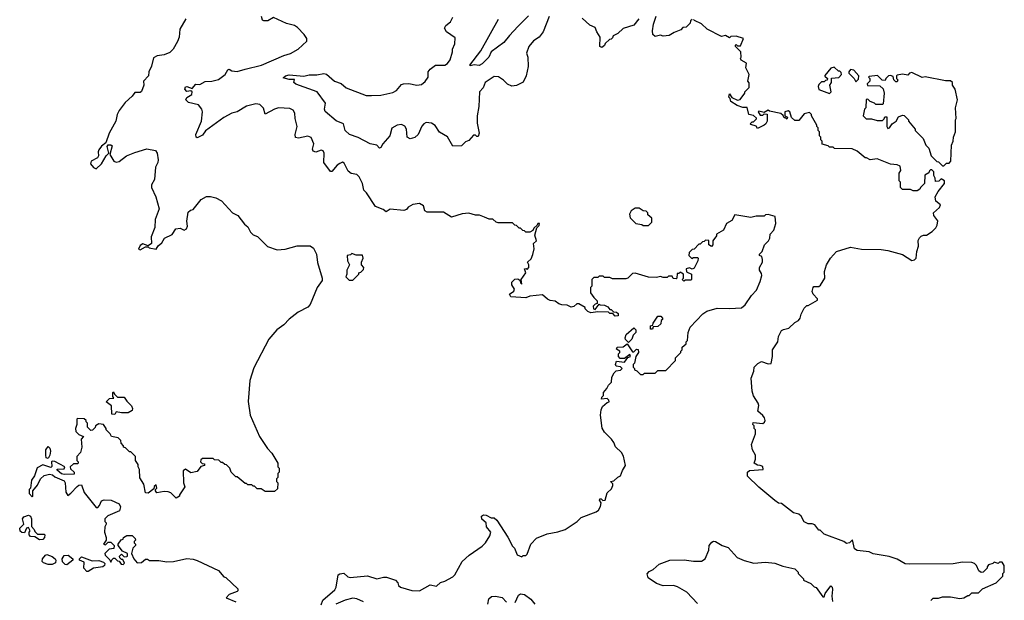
# Model space of a CAD drawing. Extents: x 2348354 to 2479840, y 460476 to 613653.
# Tile 27 of 256: x 2376760 to 2384160, y 496793 to 501158. Entities that reach past the tile are written whole.
import ezdxf

# ---------------------------------------------------------------- set-up
doc = ezdxf.new("R2010")
doc.units = 0

msp = doc.modelspace()

# ---------------------------------------------------------------- linework, layer by layer
at = {"layer": '0CON05XD'}
for points in [[(2378007.5, 501165), (2377963.3, 501085), (2377957.5, 501025), (2377946.1, 500993.9), (2377913.6, 500936.4), (2377888.3, 500911.7), (2377845, 500892.5), (2377793.6, 500886.4), (2377765, 500870), (2377751.7, 500808.3), (2377730, 500765), (2377727.5, 500735), (2377690, 500695)], [(2378455.6, 500784.4), (2378577.5, 500815), (2378745, 500889.2), (2378795, 500902.5), (2378852.5, 500935), (2378917.5, 500995), (2378917.5, 501015), (2378897.5, 501045), (2378847.7, 501097.7), (2378825, 501113.3), (2378765, 501130), (2378667, 501173), (2378625, 501150), (2378595, 501148.6), (2378585, 501154), (2378577.5, 501182.5)], [(2380739.3, 501180.7), (2380693.3, 501065), (2380663.9, 501026.1), (2380622, 500998), (2380587.5, 500955), (2380570, 500905), (2380580, 500875), (2380582.5, 500805), (2380567.5, 500735), (2380543, 500687), (2380495, 500662.5), (2380458.3, 500658.3), (2380425, 500672.5), (2380395, 500702.5), (2380357.7, 500727.7), (2380325, 500730), (2380258.8, 500685), (2380244.2, 500645.8), (2380216.7, 500615), (2380210, 500505), (2380198.8, 500435), (2380199.3, 500379.3), (2380212.5, 500305), (2380205, 500280), (2380195, 500280), (2380185, 500290), (2380171.7, 500288.3), (2380135, 500250), (2380110.7, 500239.3), (2380081.7, 500208.3), (2380015, 500207.5), (2379975, 500277.5), (2379915, 500312.5), (2379881.7, 500361.7), (2379855, 500378.8), (2379815, 500383.8), (2379796.7, 500375), (2379781.7, 500358.3), (2379755.9, 500294.1), (2379729.2, 500270.8), (2379695, 500262), (2379673.2, 500273.2), (2379668, 500335), (2379655, 500356.7), (2379630.7, 500370.7), (2379597.5, 500365), (2379557.7, 500342.3), (2379542.5, 500285), (2379490, 500225), (2379475, 500197.5), (2379465, 500192.5), (2379443.6, 500213.6), (2379395, 500224), (2379305, 500272.5), (2379237.5, 500295), (2379205, 500323.3), (2379192.5, 500375), (2379137.7, 500397.7), (2379056.4, 500466.4), (2379050, 500485), (2379058.8, 500528.8), (2378996.7, 500615), (2378835, 500673.3), (2378820, 500685), (2378825, 500706.7), (2378785, 500706.7), (2378740, 500720), (2378757.5, 500735), (2378785, 500744), (2378895, 500734), (2378935, 500744), (2378994.2, 500744.2), (2379045, 500752), (2379067, 500747), (2379126, 500696), (2379175, 500677.5), (2379214.5, 500644.5), (2379365, 500587.1), (2379405, 500588.5), (2379475, 500588.9), (2379565, 500609.4), (2379592, 500625), (2379630.6, 500669.4), (2379644.3, 500675.7), (2379685, 500676.9), (2379745, 500664.4), (2379779.1, 500670.9), (2379807.6, 500692.4), (2379830, 500725), (2379830.8, 500765), (2379845, 500786), (2379885, 500816.7), (2379955, 500816.2), (2379975, 500828.8), (2379994.2, 500855), (2380013.3, 500915), (2380013.6, 500936.4), (2380030, 500975), (2380031.7, 501021.7), (2379967, 501067), (2379953.3, 501095), (2379962.5, 501115), (2379998.3, 501141.7), (2380014.1, 501175.9)], [(2380585, 501185.8), (2380503.1, 501106.9), (2380440.5, 501039.5), (2380399.5, 500985), (2380303.3, 500915), (2380286.2, 500875), (2380236.7, 500825), (2380213, 500813), (2380175, 500817.5), (2380145, 500810), (2380142.5, 500815), (2380225.7, 500924.3), (2380358.9, 501161.1)], [(2381412.5, 501165), (2381375, 501117.5), (2381295, 501091.2), (2381255.8, 501054.2), (2381220, 501035), (2381215, 501020), (2381205, 501010), (2381191.7, 501008.3), (2381160.7, 500979.3), (2381155, 500962.5), (2381135, 500947.5), (2381120, 500955), (2381123.3, 501025), (2381097.5, 501065), (2381085, 501100), (2381045, 501117.5), (2380988.3, 501168.3)], [(2381815, 501160), (2381801.7, 501148.3), (2381798.3, 501131.7), (2381768.3, 501101.7), (2381745, 501100), (2381728.3, 501081.7), (2381678.3, 501061.7), (2381641.7, 501038.3), (2381595, 501032.5), (2381575, 501040), (2381535, 501030), (2381518.8, 501045), (2381515.9, 501074.1), (2381522.5, 501125), (2381543.3, 501185)], [(2382168.3, 500928.3), (2382140, 500955), (2382140, 500965), (2382145, 500970), (2382155, 500960), (2382178.3, 500961.7), (2382200, 501015), (2382145, 501032.5), (2382105, 501030), (2382095, 501020), (2382065, 501037.5), (2382035, 501030), (2381927.5, 501085), (2381885, 501127.5), (2381831.7, 501151.7), (2381825, 501160)], [(2383608.3, 496791.7), (2383625, 496810), (2383665, 496810), (2383695, 496820), (2383755, 496820), (2383825, 496807.5), (2383855, 496812.5), (2383885, 496830), (2383895, 496830), (2383915, 496850), (2383965, 496850), (2383995, 496880), (2384100, 496925), (2384150, 496975), (2384150, 496995), (2384160, 497005), (2384160, 497055), (2384145, 497080), (2384125, 497080), (2384115, 497070), (2384085, 497080), (2384075, 497070), (2384041.7, 497058.3), (2384030, 497045), (2384030, 497035), (2384000, 497005), (2383985, 497002.5), (2383967.5, 497015), (2383950, 497055), (2383935, 497070), (2383916.4, 497076.4), (2383845, 497080), (2383775, 497067.5), (2383445, 497063.3), (2383415, 497067.5), (2383355, 497103.3), (2383295, 497121.2), (2383175, 497142.5), (2383145, 497156.7), (2383055, 497166.7), (2383035, 497180), (2383018.3, 497248.3), (2382997.5, 497225), (2382975, 497220), (2382953.9, 497233.9), (2382805, 497290), (2382775, 497320), (2382765, 497320), (2382735, 497360), (2382715, 497367.5), (2382685, 497367.5), (2382655, 497382.5), (2382632.5, 497425), (2382615, 497440), (2382575, 497450), (2382485, 497520), (2382463, 497523), (2382435, 497542.5), (2382315, 497642.5), (2382230, 497725), (2382230, 497755), (2382245, 497767.5), (2382347.5, 497775), (2382345, 497797.5), (2382325, 497806.7), (2382305, 497807.5), (2382280, 497825), (2382290, 497855), (2382290, 497885), (2382267.5, 497925), (2382260, 497965), (2382290, 498045), (2382290, 498075), (2382280, 498085), (2382280, 498105), (2382270, 498115), (2382271.7, 498128.3), (2382345, 498122), (2382358.8, 498131.2), (2382363.8, 498145), (2382358.8, 498165), (2382345, 498183.3), (2382306.7, 498215), (2382316.1, 498256.1), (2382311.2, 498275), (2382275, 498330), (2382263.8, 498365), (2382257, 498463), (2382277.5, 498515), (2382280, 498545), (2382307, 498573), (2382335, 498587.5), (2382385, 498570), (2382407, 498573), (2382416.7, 498625), (2382417.5, 498675), (2382457.5, 498735), (2382462.5, 498775), (2382485, 498820), (2382500.7, 498829.3), (2382540.7, 498839.3), (2382585, 498880), (2382613, 498897), (2382627, 498913), (2382632.5, 498945), (2382655, 498990), (2382675, 499010), (2382685, 499010), (2382755, 499050), (2382755, 499060), (2382723, 499093), (2382716.7, 499115), (2382722.5, 499145), (2382727.5, 499152.5), (2382765, 499152.5), (2382778.3, 499161.7), (2382810, 499215), (2382807.5, 499265), (2382822.5, 499315), (2382852.5, 499365), (2382900, 499415), (2383005, 499446.7), (2383087, 499433), (2383235, 499430), (2383285, 499423.3), (2383395, 499393.3), (2383465, 499346.7), (2383485, 499352.5), (2383496.4, 499363.6), (2383503.3, 499415), (2383516.1, 499453.9), (2383513.6, 499496.4), (2383523, 499517), (2383535, 499530), (2383552.5, 499537.5), (2383575, 499537.5), (2383617.5, 499565), (2383645, 499592.5), (2383655.9, 499614.1), (2383660, 499645), (2383630, 499685), (2383626.7, 499705), (2383672.5, 499745), (2383680, 499765), (2383645, 499792.5), (2383641.2, 499825), (2383662.5, 499865), (2383710, 499925), (2383710, 499945), (2383685, 499960), (2383667, 499943), (2383641.7, 499941.7), (2383640, 499965), (2383630, 499985), (2383630, 500015), (2383615, 500030), (2383605, 500030), (2383598.3, 500021.7), (2383593, 500007), (2383561.7, 499988.3), (2383560, 499925), (2383530, 499895), (2383525, 499882.5), (2383505, 499870), (2383475, 499870), (2383455, 499880), (2383395, 499880), (2383380, 499895), (2383380, 499935), (2383370, 499945), (2383370, 500005), (2383382.5, 500025), (2383376.4, 500056.4), (2383355, 500067.5), (2383305, 500072.5), (2383205, 500112.5), (2383153, 500103), (2383125, 500120), (2383115, 500120), (2383055, 500170), (2383017, 500187), (2382885, 500190), (2382875, 500200), (2382845, 500200), (2382835, 500210), (2382791.7, 500221.7), (2382790, 500245), (2382780, 500255), (2382780, 500275), (2382770, 500285), (2382770, 500315), (2382760, 500325), (2382760, 500345), (2382750, 500355), (2382750, 500365), (2382710, 500435), (2382710, 500445), (2382695, 500460), (2382655, 500450), (2382615, 500400), (2382585, 500400), (2382561.7, 500421.7), (2382547.5, 500465), (2382535, 500472.5), (2382510, 500465), (2382510, 500435), (2382530, 500425), (2382525, 500410), (2382515, 500420), (2382505, 500420), (2382498.3, 500438.3), (2382481.7, 500451.7), (2382395, 500470), (2382385, 500477.5), (2382355, 500460), (2382315, 500470), (2382310, 500465), (2382325, 500440), (2382345, 500440), (2382355, 500450), (2382378.3, 500448.3), (2382377.5, 500395), (2382367.5, 500375), (2382356.1, 500363.9), (2382305, 500340), (2382295, 500357.5), (2382255, 500370), (2382250, 500375), (2382265, 500390), (2382275, 500390), (2382298.3, 500411.7), (2382298.3, 500418.3), (2382275, 500437.5), (2382240, 500445), (2382228.3, 500498.3), (2382195, 500497.5), (2382153, 500513), (2382105, 500542.5), (2382100, 500565), (2382090, 500575), (2382095, 500600), (2382111.7, 500571.7), (2382155, 500552.5), (2382173.6, 500556.4), (2382210, 500605), (2382210, 500615), (2382241.7, 500648.3), (2382241.7, 500681.7), (2382232.5, 500695), (2382243.3, 500745), (2382217.5, 500795), (2382221.7, 500831.7), (2382183, 500853), (2382177.5, 500865), (2382182.5, 500875), (2382180, 500915), (2382168.3, 500928.3)], [(2379025, 496760), (2379038.8, 496795), (2379127.9, 496872.1), (2379138.6, 496891.4), (2379153.3, 496985), (2379165, 496992.5), (2379195, 496996.7), (2379225, 496968.8), (2379244.3, 496964.3), (2379375, 496976.5), (2379445, 496954.4), (2379495, 496967.1), (2379516.5, 496966.5), (2379583.8, 496945), (2379602, 496925), (2379606.7, 496905), (2379622.7, 496892.7), (2379707, 496867), (2379765, 496864.3), (2379845, 496908.1), (2379891.7, 496898.3), (2379922.6, 496927.4), (2379955, 496936), (2380015, 496970), (2380030, 496985), (2380085.8, 497084.2), (2380138.3, 497131.7), (2380235, 497199.2), (2380260.8, 497225), (2380293, 497277), (2380300, 497305), (2380269.4, 497345), (2380265.9, 497375.9), (2380233, 497403), (2380231.9, 497425), (2380245, 497435.8), (2380265, 497434), (2380303, 497413), (2380325, 497412.5), (2380345.9, 497395.9), (2380428.3, 497268.3), (2380465, 497200), (2380480, 497185), (2380500, 497135), (2380535, 497120), (2380545, 497130), (2380565, 497130), (2380575, 497140), (2380602.5, 497215), (2380645, 497260), (2380725, 497293.8), (2380805, 497306.7), (2380860, 497325), (2380950, 497385), (2380980, 497415), (2381091.7, 497458.3), (2381109.3, 497470.7), (2381125, 497497.5), (2381131.2, 497525), (2381117.5, 497545), (2381120, 497555), (2381130, 497555), (2381143, 497543), (2381160, 497545), (2381175, 497600), (2381208.3, 497631.7), (2381217.5, 497655), (2381218.3, 497668.3), (2381200, 497685), (2381225, 497690), (2381255, 497717.5), (2381275, 497727.5), (2381290.5, 497769.5), (2381312.5, 497805), (2381297, 497877), (2381282.5, 497905), (2381237, 497947), (2381225, 497980), (2381207.5, 498005), (2381156.1, 498056.1), (2381137.7, 498087.7), (2381124, 498185), (2381130, 498225), (2381140.7, 498249.3), (2381175, 498280), (2381190, 498285), (2381188.3, 498298.3), (2381175, 498310), (2381132.5, 498305), (2381135, 498320), (2381147.5, 498332.5), (2381146.7, 498355), (2381172.5, 498385), (2381185, 498410), (2381208.3, 498431.7), (2381210.7, 498469.3), (2381227, 498503), (2381241.7, 498518.3), (2381275, 498522.5), (2381287.5, 498535), (2381275, 498547.5), (2381241.7, 498551.7), (2381237.5, 498565), (2381245, 498590), (2381305, 498582.5), (2381331.7, 498618.3), (2381350, 498625), (2381345, 498640), (2381305, 498610), (2381271.7, 498611.7), (2381260, 498625), (2381260, 498645), (2381270, 498655), (2381270, 498665), (2381245, 498680), (2381250, 498695), (2381295, 498697.5), (2381325, 498720), (2381365, 498660), (2381375, 498660), (2381395, 498680), (2381408.3, 498678.3), (2381410, 498655), (2381390, 498625), (2381380, 498575), (2381370, 498565), (2381370, 498545), (2381380, 498535), (2381380, 498525), (2381398.3, 498518.3), (2381425, 498490), (2381445, 498490), (2381455, 498500), (2381535, 498500), (2381555, 498520), (2381615, 498520), (2381690, 498595), (2381690, 498615), (2381730, 498655), (2381730, 498665), (2381740, 498675), (2381740, 498695), (2381768.3, 498721.7), (2381770, 498735), (2381780, 498745), (2381783, 498807), (2381800, 498845), (2381893.6, 498946.4), (2381925, 498966.7), (2382001.7, 498988.3), (2382095, 498986.2), (2382185, 498992.5), (2382212.5, 499015), (2382260, 499085), (2382296.4, 499123.6), (2382325, 499190), (2382336.7, 499235), (2382335, 499250), (2382320, 499275), (2382320, 499295), (2382342.5, 499335), (2382342.5, 499355), (2382337, 499377), (2382320, 499385), (2382320, 499395), (2382340, 499415), (2382357.5, 499465), (2382387.5, 499495), (2382396.7, 499515), (2382400, 499545), (2382426.7, 499575), (2382442.5, 499625), (2382437, 499677), (2382385, 499692.5), (2382365, 499690), (2382355, 499680), (2382295, 499680), (2382255, 499670), (2382135, 499690), (2382111.7, 499648.3), (2382072.5, 499625), (2382050, 499575), (2381997.5, 499545), (2381996.1, 499533.9), (2381970, 499495), (2381970, 499465), (2381958.3, 499451.7), (2381940, 499465), (2381938.3, 499498.3), (2381915, 499500), (2381905, 499490), (2381891.7, 499488.3), (2381875, 499470), (2381865, 499470), (2381828.3, 499431.7), (2381815, 499430), (2381791.7, 499408.3), (2381790, 499385), (2381811.7, 499361.7), (2381825, 499370), (2381855, 499370), (2381860, 499365), (2381857.5, 499345), (2381829.3, 499290.7), (2381815, 499282.5), (2381795, 499292.5), (2381770, 499285), (2381771.7, 499261.7), (2381810, 499245), (2381810, 499205), (2381805, 499200), (2381765, 499200), (2381751.7, 499191.7), (2381740, 499205), (2381750, 499215), (2381750, 499245), (2381725, 499260), (2381715, 499250), (2381701.7, 499248.3), (2381700, 499215), (2381695, 499210), (2381671.7, 499211.7), (2381665, 499230), (2381635, 499230), (2381625, 499220), (2381595, 499220), (2381575, 499227.5), (2381545, 499220), (2381485, 499222.5), (2381385, 499252.5), (2381365, 499250), (2381330, 499215), (2381315, 499210), (2381215, 499210), (2381195, 499220), (2381155, 499220), (2381145, 499230), (2381115, 499230), (2381105, 499220), (2381075, 499220), (2381060, 499205), (2381060, 499155), (2381050, 499145), (2381050, 499105), (2381075, 499070), (2381100, 499045), (2381100, 499025), (2381085, 499020), (2381070, 499005), (2381073.3, 498983.3), (2381085, 498980), (2381115, 499020), (2381123.3, 499013.3), (2381155, 499012.5), (2381179.3, 498999.3), (2381195, 498980), (2381205, 498980), (2381221.7, 498961.7), (2381245, 498960), (2381258.3, 498948.3), (2381258.3, 498931.7), (2381235, 498930), (2381218.3, 498948.3), (2381195, 498950), (2381185, 498960), (2381105, 498962.5), (2381053.6, 498953.6), (2381030, 498965), (2381010, 498985), (2381010, 498995), (2380961.7, 499021.7), (2380948.3, 499021.7), (2380925, 499001.2), (2380905, 498996.2), (2380875, 499012.5), (2380833.6, 499013.6), (2380811.7, 499021.7), (2380785, 499042.5), (2380747, 499047), (2380726.4, 499056.4), (2380689.3, 499089.3), (2380595, 499080), (2380563, 499067), (2380450, 499075), (2380440, 499095), (2380473, 499117), (2380478.8, 499131.2), (2380458, 499165), (2380458.8, 499185), (2380482.5, 499207.5), (2380505, 499210), (2380520, 499200), (2380525, 499180), (2380535, 499170), (2380530, 499205), (2380563.3, 499255), (2380553.8, 499285), (2380566.4, 499286.4), (2380575, 499280), (2380587.5, 499295), (2380587.5, 499315), (2380577.5, 499335), (2380605, 499360), (2380616.4, 499393.6), (2380626.7, 499435), (2380622, 499475), (2380643.9, 499496.1), (2380631.7, 499538.3), (2380647.5, 499592.5), (2380665, 499610), (2380666.7, 499625), (2380653.6, 499626.4), (2380648.3, 499611.7), (2380625, 499590), (2380617, 499573), (2380595, 499560), (2380565, 499560), (2380555, 499570), (2380541.7, 499571.7), (2380525, 499590), (2380515, 499590), (2380495, 499610), (2380481.7, 499611.7), (2380465, 499630), (2380355, 499630), (2380340, 499635), (2380317, 499657), (2380288.3, 499658.3), (2380253, 499673), (2380215, 499687.5), (2380185, 499687.5), (2380135, 499702.5), (2380085, 499697.5), (2380005, 499673.3), (2379945, 499710), (2379821.7, 499711.7), (2379805, 499720), (2379795, 499757.5), (2379765, 499776.7), (2379715, 499767.5), (2379680.7, 499749.3), (2379668.3, 499731.7), (2379647, 499723), (2379545, 499732.5), (2379515, 499712.5), (2379490.7, 499730.7), (2379435, 499752.5), (2379366.1, 499856.1), (2379347.5, 499875), (2379336.7, 499925), (2379312.5, 499975), (2379293.6, 499993.6), (2379252.3, 500002.3), (2379228.3, 500018.3), (2379199.3, 500079.3), (2379185, 500086.7), (2379165, 500077.5), (2379145, 500063.3), (2379105, 500017.5), (2379095, 500017.5), (2379045.8, 500085), (2379048.8, 500155), (2379041.7, 500171.7), (2379025, 500176.2), (2378985, 500161.2), (2378965, 500170), (2378960.8, 500185), (2378970, 500225), (2378951.2, 500271.2), (2378925, 500282.5), (2378855, 500266.2), (2378832.3, 500272.3), (2378830, 500295), (2378845.8, 500355), (2378830, 500415), (2378828.8, 500455), (2378815, 500476.7), (2378790.7, 500489.3), (2378705, 500495.7), (2378675, 500485.8), (2378605, 500446.7), (2378592.1, 500492.1), (2378565, 500518.8), (2378535, 500523.8), (2378465, 500507.5), (2378394.2, 500465.8), (2378355, 500453.8), (2378295, 500422), (2378157.7, 500322.3), (2378135, 500290), (2378095, 500270), (2378087.5, 500275), (2378084.2, 500295), (2378126.2, 500395), (2378133.8, 500465), (2378128, 500485), (2378105, 500517.5), (2378027.5, 500535), (2378007.5, 500555), (2378017, 500573), (2378052.5, 500595), (2378056.7, 500615), (2378045, 500622.5), (2378015, 500617.5), (2378000, 500635), (2378005, 500652.5), (2378015, 500656.2), (2378055, 500640), (2378085, 500673.3), (2378115, 500670), (2378155, 500694), (2378205, 500695.8), (2378255, 500708), (2378304.2, 500745.8), (2378325, 500780), (2378335, 500786), (2378354, 500774), (2378395, 500769.2), (2378455.6, 500784.4)], [(2382845, 500602.5), (2382857.5, 500615), (2382847.5, 500665), (2382860, 500685), (2382861.7, 500718.3), (2382917, 500723), (2382937.5, 500745), (2382935, 500760), (2382925, 500770), (2382915, 500770), (2382881.7, 500801.7), (2382855, 500792.5), (2382811.7, 500738.3), (2382811.7, 500731.7), (2382830, 500715), (2382828.3, 500701.7), (2382815, 500700), (2382805, 500690), (2382785, 500690), (2382765, 500670), (2382760, 500655), (2382765, 500632.5), (2382845, 500602.5)], [(2383045, 500690), (2383065, 500710), (2383067.5, 500735), (2383028.3, 500778.3), (2383005, 500782.5), (2382992.5, 500765), (2382992.5, 500755), (2383032.5, 500715), (2383045, 500690)], [(2383705, 500060), (2383725, 500080), (2383745, 500080), (2383757, 500093), (2383762.5, 500215), (2383776.7, 500245), (2383777.5, 500275), (2383792.5, 500315), (2383792.5, 500405), (2383797.5, 500415), (2383792.5, 500495), (2383807.5, 500555), (2383790, 500635), (2383770, 500665), (2383770, 500685), (2383755, 500697.5), (2383718.3, 500698.3), (2383565, 500726.7), (2383543.6, 500723.6), (2383465, 500760), (2383447.5, 500755), (2383435, 500740), (2383395, 500747.5), (2383355, 500740), (2383350, 500735), (2383350, 500715), (2383360, 500705), (2383355, 500690), (2383345, 500690), (2383330, 500705), (2383325, 500730), (2383305, 500737.5), (2383290, 500735), (2383270, 500715), (2383265, 500700), (2383241.7, 500701.7), (2383207, 500737), (2383145, 500730), (2383140, 500725), (2383150, 500715), (2383150, 500695), (2383130, 500675), (2383131.7, 500661.7), (2383225, 500660), (2383248.8, 500638.8), (2383257.5, 500605), (2383250, 500525), (2383245, 500520), (2383195, 500520), (2383185, 500530), (2383151.7, 500541.7), (2383135, 500560), (2383121.7, 500558.3), (2383120, 500495), (2383110, 500485), (2383100, 500435), (2383123, 500413), (2383161.7, 500411.7), (2383205, 500400), (2383245, 500400), (2383258.3, 500411.7), (2383261.7, 500428.3), (2383278.3, 500428.3), (2383277.5, 500355), (2383285, 500340), (2383297.5, 500345), (2383316.1, 500373.9), (2383347.5, 500395), (2383363.6, 500426.4), (2383395, 500440), (2383408.3, 500438.3), (2383440, 500405), (2383440, 500395), (2383490, 500335), (2383490, 500325), (2383550, 500265), (2383570, 500215), (2383591.7, 500191.7), (2383610, 500135), (2383651.7, 500091.7), (2383665, 500090), (2383695, 500060), (2383705, 500060)], [(2377690, 500695), (2377692.5, 500665), (2377675, 500616.7), (2377665, 500610), (2377625, 500610), (2377605, 500582.5), (2377552.5, 500535), (2377507.5, 500475), (2377492.5, 500445), (2377482.5, 500395), (2377432.5, 500305), (2377407, 500233), (2377374.1, 500205.9), (2377355, 500180), (2377350, 500165), (2377352.5, 500135), (2377345, 500120), (2377297, 500093), (2377292.5, 500075), (2377315, 500047.5), (2377335, 500037.5), (2377375, 500073.8), (2377410, 500135), (2377430, 500155), (2377417.5, 500205), (2377425, 500217.5), (2377445, 500217.5), (2377455, 500210), (2377437.5, 500145), (2377467.5, 500095), (2377485, 500086.7), (2377508.3, 500091.7), (2377562.5, 500135), (2377625, 500160), (2377716.4, 500186.4), (2377780, 500175), (2377792.5, 500155), (2377800, 500105), (2377797.5, 500085), (2377780.7, 500049.3), (2377772, 499955), (2377750, 499915), (2377750, 499895), (2377783.3, 499825), (2377808.8, 499735), (2377778.8, 499655), (2377776.2, 499595), (2377748.8, 499525), (2377750, 499475), (2377725, 499457.5), (2377685, 499472.5), (2377665, 499460), (2377652.5, 499432.5), (2377665, 499427.5), (2377705, 499450), (2377725, 499450), (2377733, 499443), (2377785, 499432.5), (2377801.7, 499458.3), (2377829.3, 499480.7), (2377847.5, 499515), (2377905, 499542.5), (2377933.9, 499586.1), (2377965, 499590), (2377995, 499576.2), (2378014.2, 499585.8), (2378020, 499605), (2378016.4, 499643.6), (2378025, 499710), (2378043.3, 499726.7), (2378065, 499730), (2378123.6, 499806.4), (2378165, 499827.5), (2378195, 499827.5), (2378235, 499817.5), (2378276.4, 499796.4), (2378360, 499705), (2378400, 499685), (2378450.7, 499620.7), (2378475, 499600), (2378495, 499560), (2378515, 499540), (2378548.3, 499528.3), (2378623, 499453), (2378695, 499427.5), (2378755, 499432.5), (2378845, 499457.5), (2378943, 499457), (2378969.3, 499439.3), (2378990, 499395), (2378997, 499333), (2379033.3, 499215), (2379033, 499197), (2378996.4, 499143.6), (2378943.6, 499016.4), (2378925, 498996.7), (2378851.7, 498958.3), (2378785, 498907.5), (2378745, 498862.5), (2378693.6, 498826.4), (2378633.6, 498756.4), (2378519.3, 498540.7), (2378490, 498445), (2378476.1, 498286.1), (2378493.3, 498185), (2378563.3, 498025), (2378622.5, 497935), (2378655, 497900), (2378700, 497825), (2378700, 497795), (2378710, 497785), (2378710, 497755), (2378700, 497745), (2378700, 497715), (2378690, 497705), (2378690, 497685), (2378700, 497675), (2378698.3, 497631.7), (2378675, 497610), (2378605, 497610), (2378575, 497630), (2378545, 497630), (2378525, 497650), (2378515, 497650), (2378505, 497660), (2378475, 497660), (2378465, 497670), (2378455, 497670), (2378395, 497720), (2378385, 497720), (2378350, 497755), (2378340, 497785), (2378315, 497810), (2378303, 497813), (2378285, 497830), (2378275, 497830), (2378257, 497847), (2378225, 497850), (2378215, 497860), (2378135, 497860), (2378121.7, 497848.3), (2378120, 497835), (2378131.7, 497821.7), (2378148.3, 497818.3), (2378150, 497805), (2378121.7, 497798.3), (2378095, 497760), (2378045, 497750), (2378005, 497777.5), (2377987.5, 497765), (2377990, 497675), (2378000, 497645), (2377960, 497585), (2377960, 497575), (2377935, 497560), (2377925, 497570), (2377895, 497600), (2377875, 497607.5), (2377845, 497610), (2377791.7, 497601.7), (2377780, 497615), (2377780, 497625), (2377790, 497635), (2377785, 497660), (2377771.7, 497648.3), (2377768.3, 497631.7), (2377725, 497597.5), (2377705, 497600), (2377692.5, 497665), (2377663, 497713), (2377660, 497775), (2377650, 497795), (2377650, 497815), (2377630, 497845), (2377630, 497875), (2377595, 497910), (2377585, 497910), (2377555, 497940), (2377540, 497945), (2377540, 497955), (2377523, 497973), (2377520, 497995), (2377500, 498015), (2377450, 498025), (2377440, 498045), (2377410, 498075), (2377410, 498085), (2377390, 498115), (2377355, 498120), (2377330, 498105), (2377328.3, 498091.7), (2377308.3, 498071.7), (2377295, 498070), (2377270, 498095), (2377270, 498125), (2377260, 498135), (2377260, 498145), (2377245, 498157.5), (2377195, 498160), (2377190, 498155), (2377190, 498115), (2377180, 498085), (2377183, 498063), (2377205, 498040), (2377240, 498025), (2377222.5, 498005), (2377227.5, 497945), (2377217.5, 497905), (2377190, 497875), (2377190, 497845), (2377200, 497835), (2377200, 497825), (2377195, 497820), (2377165, 497820), (2377140, 497795), (2377141.7, 497781.7), (2377170, 497755), (2377168.3, 497741.7), (2377095, 497737.5), (2377073, 497743), (2377041.7, 497771.7), (2377041.7, 497778.3), (2377095, 497780), (2377100, 497795), (2377025, 497837.5), (2377005, 497840), (2377000, 497835), (2377001.7, 497798.3), (2376995, 497790), (2376935, 497810), (2376892, 497788), (2376871.2, 497728.8), (2376847.5, 497695), (2376840, 497635), (2376830, 497625), (2376830, 497595), (2376855, 497570), (2376860, 497575), (2376860, 497615), (2376895, 497657.5), (2376916.2, 497705), (2376945, 497730), (2376985, 497740), (2377007, 497737), (2377025, 497720), (2377095, 497690), (2377102.5, 497675), (2377107.5, 497605), (2377121.7, 497581.7), (2377145, 497597.5), (2377191.7, 497648.3), (2377205, 497657.5), (2377225, 497660), (2377243.9, 497603.9), (2377335, 497490), (2377348.3, 497491.7), (2377360, 497505), (2377375, 497540), (2377395, 497547.5), (2377446.4, 497546.4), (2377507, 497517), (2377517.5, 497495), (2377510, 497465), (2377423, 497427), (2377400, 497405), (2377400, 497385), (2377410, 497375), (2377410, 497365), (2377400, 497345), (2377397.5, 497305), (2377410, 497265), (2377410, 497245), (2377390, 497215), (2377405, 497210), (2377425, 497230), (2377445, 497230), (2377470, 497205), (2377468.3, 497181.7), (2377433, 497177), (2377400, 497145), (2377401.7, 497131.7), (2377438.3, 497098.3), (2377445, 497080), (2377451.7, 497098.3), (2377465, 497110), (2377475, 497110), (2377495, 497090), (2377508.3, 497088.3), (2377523.8, 497063.8), (2377537, 497063), (2377547, 497073), (2377535, 497100), (2377525, 497100), (2377511.7, 497111.7), (2377510, 497125), (2377525, 497140), (2377545, 497120), (2377565, 497122.5), (2377570, 497125), (2377570, 497145), (2377531.7, 497161.7), (2377500, 497205), (2377500, 497215), (2377521.7, 497248.3), (2377538.3, 497251.7), (2377540, 497265), (2377565, 497280), (2377605, 497280), (2377627, 497257), (2377630, 497245), (2377620, 497235), (2377620, 497225), (2377630, 497215), (2377630, 497205), (2377610, 497185), (2377600, 497145), (2377617.5, 497105), (2377644.1, 497074.1), (2377675, 497076.2), (2377705, 497102.5), (2377721.7, 497101.7), (2377735, 497093.3), (2377805, 497091.2), (2377865, 497081.2), (2377915, 497083.8), (2378015, 497107.5), (2378065, 497103.3), (2378095, 497093.3), (2378255, 497017.5), (2378295, 496970), (2378310, 496965), (2378398.3, 496878.3), (2378400, 496865), (2378395, 496860), (2378335, 496837.5), (2378311.7, 496811.7), (2378385, 496782.5)], [(2381485, 499610), (2381510, 499635), (2381510, 499665), (2381481.7, 499691.7), (2381480, 499705), (2381468.3, 499718.3), (2381445, 499720), (2381415, 499740), (2381385, 499740), (2381355, 499720), (2381342.5, 499695), (2381348.3, 499668.3), (2381390, 499625), (2381437, 499617), (2381445, 499610), (2381485, 499610)], [(2379265, 499200), (2379310, 499245), (2379310, 499255), (2379325, 499260), (2379345, 499280), (2379347.5, 499295), (2379330, 499315), (2379330, 499335), (2379342.5, 499365), (2379336.4, 499386.4), (2379288.3, 499388.3), (2379255, 499400), (2379245, 499390), (2379220, 499385), (2379223.3, 499345), (2379237.5, 499315), (2379217.5, 499275), (2379217.5, 499245), (2379210, 499225), (2379235, 499200), (2379265, 499200)], [(2381515, 498830), (2381501.7, 498831.7), (2381500, 498855), (2381518.3, 498861.7), (2381520, 498875), (2381555, 498930), (2381578.3, 498928.3), (2381590, 498915), (2381590, 498905), (2381580, 498895), (2381578.3, 498871.7), (2381555, 498850), (2381521.7, 498848.3), (2381515, 498830)], [(2381335, 498730), (2381313, 498753), (2381310, 498765), (2381318.3, 498791.7), (2381375, 498840), (2381390, 498825), (2381390, 498805), (2381370, 498785), (2381360, 498755), (2381335, 498730)], [(2377475, 498190), (2377451.7, 498191.7), (2377450, 498255), (2377410, 498285), (2377435, 498310), (2377468.3, 498311.7), (2377460, 498325), (2377460, 498355), (2377465, 498360), (2377471.7, 498341.7), (2377495, 498320), (2377545, 498320), (2377565, 498290), (2377600, 498255), (2377607.5, 498235), (2377605, 498220), (2377575, 498202.5), (2377525, 498202.5), (2377485, 498210), (2377475, 498190)], [(2376975, 497860), (2376960, 497865), (2376957.5, 497885), (2376957.5, 497925), (2376975, 497950), (2376987, 497937), (2376992.5, 497915), (2376987, 497883), (2376975, 497860)], [(2376908.3, 497248.3), (2376875, 497270), (2376841.7, 497271.7), (2376830, 497285), (2376830, 497305), (2376837.5, 497315), (2376825, 497340), (2376810, 497335), (2376795, 497300), (2376775, 497302.5), (2376763.6, 497313.6), (2376760, 497335), (2376790, 497365), (2376780, 497405), (2376790.7, 497419.3), (2376825, 497432.5), (2376840, 497425), (2376847.5, 497405), (2376848.3, 497348.3), (2376870, 497325), (2376875, 497310), (2376895, 497290), (2376945, 497290), (2376950, 497285), (2376947.5, 497265), (2376935, 497250), (2376908.3, 497248.3)], [(2381855, 496770), (2381773.9, 496853.9), (2381705, 496893.3), (2381673, 496903), (2381595, 496902.5), (2381545, 496920), (2381482.3, 496962.3), (2381477, 496993), (2381490, 497010), (2381520, 497025), (2381565, 497063.3), (2381645, 497094), (2381755, 497098), (2381825, 497086.7), (2381885, 497087.5), (2381912.5, 497105), (2381939.3, 497170.7), (2381942.5, 497205), (2381960.7, 497229.3), (2381975, 497236.7), (2381990, 497235), (2382040, 497205), (2382085, 497190), (2382152.5, 497115), (2382205, 497092.5), (2382277, 497073), (2382365, 497080), (2382435, 497072.5), (2382495, 497050), (2382585, 497030), (2382610, 497005), (2382610, 496995), (2382650, 496955), (2382650, 496945), (2382705, 496920), (2382730, 496895), (2382745, 496890), (2382795, 496820), (2382805, 496820), (2382813.3, 496845), (2382855, 496902.5), (2382865, 496892.5), (2382869.2, 496875), (2382863.3, 496825), (2382868.8, 496785)], [(2377005, 497062.5), (2376975, 497062.5), (2376940, 497075), (2376930, 497085), (2376932.5, 497105), (2376955, 497132.5), (2376965, 497136.7), (2377005, 497123.3), (2377027.5, 497105), (2377032.5, 497095), (2377030, 497075), (2377005, 497062.5)], [(2377115, 497060), (2377101.7, 497061.7), (2377081.7, 497081.7), (2377080, 497105), (2377095, 497130), (2377125, 497132.5), (2377160, 497105), (2377160, 497095), (2377115, 497060)], [(2377275, 497010), (2377265, 497010), (2377242.5, 497035), (2377245, 497080), (2377210, 497095), (2377210, 497105), (2377225, 497120), (2377305, 497088.8), (2377355, 497091.2), (2377388.8, 497078.8), (2377398.8, 497068.8), (2377397.5, 497055), (2377385.9, 497044.1), (2377315, 497033.8), (2377275, 497010)], [(2380484.2, 496775.8), (2380507.7, 496832.3), (2380525, 496842), (2380555, 496836), (2380601.7, 496801.7), (2380632, 496765)], [(2379345, 496781.4), (2379293.3, 496805), (2379265, 496810), (2379205.4, 496794.6), (2379136.5, 496763.5)], [(2380277.5, 496765), (2380286.4, 496803.6), (2380305, 496822.5), (2380335, 496823.8), (2380385, 496813.8), (2380419.5, 496779.5)]]:
    msp.add_lwpolyline(points, dxfattribs=at)

doc.saveas('drawing.dxf')
